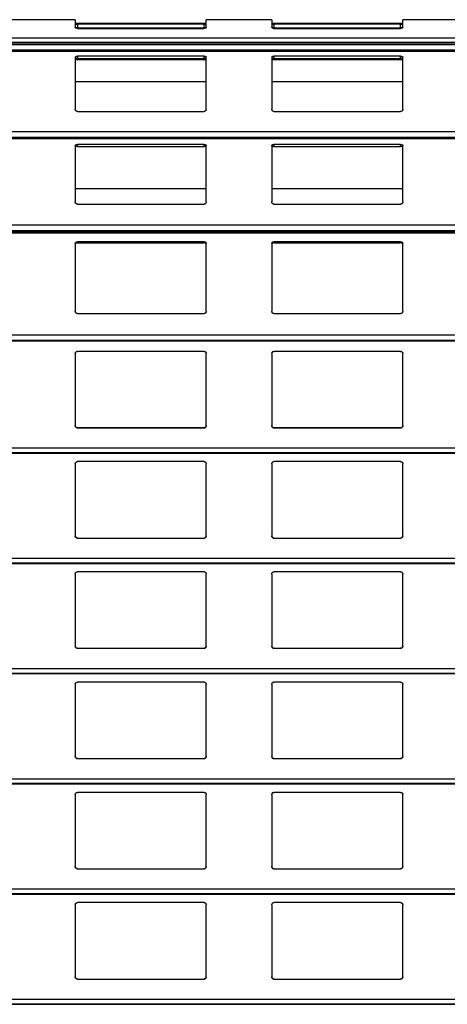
# Model space of a CAD drawing. Header units: millimetres. Extents: x 26 to 422, y 4 to 419.
# Tile 72 of 83: x 239.35 to 243.26, y 394.57 to 403.59. Entities that reach past the tile are written whole.
import ezdxf

# ---------------------------------------------------------------- set-up
doc = ezdxf.new("R2010")
doc.units = ezdxf.units.MM

msp = doc.modelspace()

# ---------------------------------------------------------------- linework, layer by layer
at = {"color": 7, "linetype": 'Continuous', "lineweight": 25}
for p, q in [((239.8545, 403.5949), (239.2545, 403.5949)), ((239.8545, 403.5949), (239.8545, 403.5231)), ((241.6545, 403.5949), (241.0545, 403.5949)), ((241.0545, 403.5231), (241.0545, 403.5949)), ((241.6545, 403.5949), (241.6545, 403.5231)), ((243.4545, 403.5949), (242.8545, 403.5949)), ((242.8545, 403.5231), (242.8545, 403.5949)), ((241.0545, 403.5602), (239.8545, 403.5602)), ((241.0345, 403.5531), (239.8745, 403.5531)), ((239.8745, 403.5531), (239.8745, 403.521)), ((239.8745, 403.521), (241.0345, 403.521)), ((239.8745, 403.5156), (241.0345, 403.5156)), ((241.0345, 403.521), (241.0345, 403.5531)), ((242.8545, 403.5602), (241.6545, 403.5602)), ((242.8345, 403.5531), (241.6745, 403.5531)), ((241.6745, 403.5531), (241.6745, 403.521)), ((241.6745, 403.521), (242.8345, 403.521)), ((241.6745, 403.5156), (242.8345, 403.5156)), ((242.8345, 403.521), (242.8345, 403.5531)), ((210.8795, 403.3669), (251.961, 403.3669)), ((239.8545, 403.2505), (239.8545, 402.773)), ((239.8545, 403.2292), (241.0545, 403.2292)), ((241.0345, 403.2607), (239.8745, 403.2607)), ((239.8745, 403.2607), (239.8745, 403.2406)), ((239.8745, 403.2406), (241.0345, 403.2406)), ((241.0345, 403.2406), (241.0345, 403.2607)), ((241.0545, 402.773), (241.0545, 403.2505)), ((241.6545, 403.2505), (241.6545, 402.773)), ((241.6545, 403.2292), (242.8545, 403.2292)), ((242.8345, 403.2607), (241.6745, 403.2607)), ((241.6745, 403.2607), (241.6745, 403.2406)), ((241.6745, 403.2406), (242.8345, 403.2406)), ((242.8345, 403.2406), (242.8345, 403.2607)), ((242.8545, 402.773), (242.8545, 403.2505)), ((241.0545, 403.0245), (239.8545, 403.0245)), ((242.8545, 403.0245), (241.6545, 403.0245)), ((239.8745, 402.7545), (241.0345, 402.7545)), ((241.6745, 402.7545), (242.8345, 402.7545)), ((210.8795, 402.5067), (251.961, 402.5067)), ((239.8545, 402.4406), (239.8545, 401.9247)), ((241.0345, 402.4524), (239.8745, 402.4524)), ((239.8745, 402.4524), (239.8745, 402.4346)), ((239.8745, 402.4346), (241.0345, 402.4346)), ((241.0345, 402.4346), (241.0345, 402.4524)), ((241.0545, 401.9247), (241.0545, 402.4406)), ((241.6545, 402.4406), (241.6545, 401.9247)), ((242.8345, 402.4524), (241.6745, 402.4524)), ((241.6745, 402.4524), (241.6745, 402.4346)), ((241.6745, 402.4346), (242.8345, 402.4346)), ((242.8345, 402.4346), (242.8345, 402.4524)), ((242.8545, 401.9247), (242.8545, 402.4406)), ((241.0545, 402.0455), (239.8545, 402.0455)), ((242.8545, 402.0455), (241.6545, 402.0455)), ((239.8745, 401.9055), (241.0345, 401.9055)), ((241.6745, 401.9055), (242.8345, 401.9055)), ((210.8795, 401.6537), (251.961, 401.6537)), ((239.8545, 401.5433), (239.8545, 400.923)), ((241.0345, 401.5603), (239.8745, 401.5603)), ((239.8745, 401.5603), (239.8745, 401.5518)), ((239.8745, 401.5518), (241.0345, 401.5518)), ((241.0345, 401.5518), (241.0345, 401.5603)), ((241.0545, 400.923), (241.0545, 401.5433)), ((241.6545, 401.5433), (241.6545, 400.923)), ((242.8345, 401.5603), (241.6745, 401.5603)), ((241.6745, 401.5603), (241.6745, 401.5518)), ((241.6745, 401.5518), (242.8345, 401.5518)), ((242.8345, 401.5518), (242.8345, 401.5603)), ((242.8545, 400.923), (242.8545, 401.5433)), ((239.8745, 400.9025), (241.0345, 400.9025)), ((241.6745, 400.9025), (242.8345, 400.9025)), ((210.8795, 400.6516), (251.961, 400.6516)), ((239.8545, 400.5359), (239.8545, 399.8759)), ((241.0345, 400.5559), (239.8745, 400.5559)), ((241.0545, 399.8759), (241.0545, 400.5359)), ((241.6545, 400.5359), (241.6545, 399.8759)), ((242.8345, 400.5559), (241.6745, 400.5559)), ((242.8545, 399.8759), (242.8545, 400.5359)), ((239.8745, 399.8559), (241.0345, 399.8559)), ((239.8745, 399.8559), (239.8745, 399.8559)), ((241.0345, 399.8559), (239.8745, 399.8559)), ((241.0345, 399.8559), (241.0345, 399.8559)), ((241.6745, 399.8559), (242.8345, 399.8559)), ((241.6745, 399.8559), (241.6745, 399.8559)), ((242.8345, 399.8559), (241.6745, 399.8559)), ((242.8345, 399.8559), (242.8345, 399.8559)), ((210.8795, 399.6242), (251.961, 399.6242)), ((241.0345, 399.5459), (239.8745, 399.5459)), ((242.8345, 399.5459), (241.6745, 399.5459)), ((239.8545, 399.5259), (239.8545, 398.8659)), ((241.0545, 398.8659), (241.0545, 399.5259)), ((241.6545, 399.5259), (241.6545, 398.8659)), ((242.8545, 398.8659), (242.8545, 399.5259)), ((239.8745, 398.8459), (241.0345, 398.8459)), ((241.6745, 398.8459), (242.8345, 398.8459)), ((210.8795, 398.6142), (251.961, 398.6142)), ((239.8545, 398.5159), (239.8545, 397.8559)), ((241.0345, 398.5359), (239.8745, 398.5359)), ((241.0545, 397.8559), (241.0545, 398.5159)), ((241.6545, 398.5159), (241.6545, 397.8559)), ((242.8345, 398.5359), (241.6745, 398.5359)), ((242.8545, 397.8559), (242.8545, 398.5159)), ((239.8745, 397.8359), (241.0345, 397.8359)), ((241.6745, 397.8359), (242.8345, 397.8359)), ((210.8795, 397.6042), (251.961, 397.6042)), ((239.8545, 397.5059), (239.8545, 396.8459)), ((241.0345, 397.5259), (239.8745, 397.5259)), ((241.0545, 396.8459), (241.0545, 397.5059)), ((241.6545, 397.5059), (241.6545, 396.8459)), ((242.8345, 397.5259), (241.6745, 397.5259)), ((242.8545, 396.8459), (242.8545, 397.5059)), ((239.8745, 396.8259), (241.0345, 396.8259)), ((241.6745, 396.8259), (242.8345, 396.8259)), ((210.8795, 396.5942), (251.961, 396.5942)), ((239.8545, 396.4959), (239.8545, 395.8359)), ((241.0345, 396.5159), (239.8745, 396.5159)), ((241.0545, 395.8359), (241.0545, 396.4959)), ((241.6545, 396.4959), (241.6545, 395.8359)), ((242.8345, 396.5159), (241.6745, 396.5159)), ((242.8545, 395.8359), (242.8545, 396.4959)), ((239.8745, 395.8159), (241.0345, 395.8159)), ((241.6745, 395.8159), (242.8345, 395.8159)), ((210.8795, 395.5842), (251.961, 395.5842)), ((239.8545, 395.4859), (239.8545, 394.8259)), ((241.0345, 395.5059), (239.8745, 395.5059)), ((241.0545, 394.8259), (241.0545, 395.4859)), ((241.6545, 395.4859), (241.6545, 394.8259)), ((242.8345, 395.5059), (241.6745, 395.5059)), ((242.8545, 394.8259), (242.8545, 395.4859)), ((239.8745, 394.8059), (241.0345, 394.8059)), ((241.6745, 394.8059), (242.8345, 394.8059)), ((210.8795, 394.5742), (251.961, 394.5742))]:
    msp.add_line(p, q, dxfattribs=at)
at = {"color": 8, "linetype": 'Continuous', "lineweight": 25}
for p, q in [((251.961, 403.4244), (210.8795, 403.4244)), ((251.961, 403.3847), (210.8795, 403.3847)), ((251.961, 403.3703), (210.8795, 403.3703)), ((251.961, 403.367), (210.8795, 403.367)), ((251.961, 403.3168), (210.8795, 403.3168)), ((251.961, 403.3048), (210.8795, 403.3048)), ((241.0545, 403.2302), (239.8545, 403.2302)), ((242.8545, 403.2302), (241.6545, 403.2302)), ((251.961, 402.568), (210.8795, 402.568)), ((251.961, 402.5141), (210.8795, 402.5141)), ((251.961, 402.505), (210.8795, 402.505)), ((251.961, 401.7139), (210.8795, 401.7139)), ((251.961, 401.6602), (210.8795, 401.6602)), ((251.961, 401.6531), (210.8795, 401.6531)), ((251.961, 401.6398), (210.8795, 401.6398)), ((251.961, 400.7049), (210.8795, 400.7049)), ((251.961, 400.6555), (210.8795, 400.6555)), ((251.961, 399.6683), (210.8795, 399.6683)), ((251.961, 399.6261), (210.8795, 399.6261)), ((251.961, 398.6583), (210.8795, 398.6583)), ((251.961, 398.6162), (210.8795, 398.6162)), ((251.961, 397.6483), (210.8795, 397.6483)), ((251.961, 397.6061), (210.8795, 397.6061)), ((251.961, 396.6383), (210.8795, 396.6383)), ((251.961, 396.5961), (210.8795, 396.5961)), ((251.961, 395.6283), (210.8795, 395.6283)), ((251.961, 395.5862), (210.8795, 395.5862)), ((251.961, 394.6183), (210.8795, 394.6183)), ((251.961, 394.5761), (210.8795, 394.5761))]:
    msp.add_line(p, q, dxfattribs=at)
at = {"color": 7, "linetype": 'Continuous', "lineweight": 25}
for points, knots in [([(239.8545, 403.559), (239.8547, 403.5583), (239.8552, 403.5569), (239.8592, 403.5551), (239.865, 403.5537), (239.8705, 403.5532), (239.8736, 403.5532), (239.8745, 403.5531)], [0, 0, 0, 0, 0.241318, 0.48293, 0.713608, 0.923001, 1, 1, 1, 1]), ([(239.8745, 403.521), (239.8724, 403.5211), (239.8682, 403.5212), (239.8625, 403.5221), (239.858, 403.5234), (239.855, 403.5251), (239.8547, 403.5262), (239.8545, 403.5268)], [0, 0, 0, 0, 0.19118, 0.382194, 0.580626, 0.796251, 1, 1, 1, 1]), ([(239.8745, 403.5156), (239.8723, 403.5156), (239.8679, 403.5158), (239.862, 403.5171), (239.8574, 403.5189), (239.8549, 403.5211), (239.8546, 403.5225), (239.8545, 403.5231)], [0, 0, 0, 0, 0.207882, 0.415639, 0.626072, 0.841688, 1, 1, 1, 1]), ([(241.0345, 403.5531), (241.0366, 403.5532), (241.0408, 403.5533), (241.0464, 403.5542), (241.0509, 403.5555), (241.0539, 403.5572), (241.0543, 403.5584), (241.0545, 403.559)], [0, 0, 0, 0, 0.190896, 0.381598, 0.579843, 0.795389, 1, 1, 1, 1]), ([(241.0545, 403.5268), (241.0542, 403.5261), (241.0537, 403.5248), (241.0497, 403.5229), (241.044, 403.5216), (241.0385, 403.5211), (241.0353, 403.521), (241.0345, 403.521)], [0, 0, 0, 0, 0.240911, 0.482116, 0.712593, 0.922077, 1, 1, 1, 1]), ([(241.0545, 403.5231), (241.0542, 403.5223), (241.0538, 403.5206), (241.0502, 403.5183), (241.0449, 403.5165), (241.0393, 403.5157), (241.0358, 403.5156), (241.0345, 403.5156)], [0, 0, 0, 0, 0.221382, 0.442715, 0.662088, 0.876196, 1, 1, 1, 1]), ([(241.6545, 403.559), (241.6547, 403.5583), (241.6552, 403.5569), (241.6592, 403.5551), (241.665, 403.5537), (241.6705, 403.5532), (241.6736, 403.5532), (241.6745, 403.5531)], [0, 0, 0, 0, 0.241285, 0.482863, 0.713509, 0.923011, 1, 1, 1, 1]), ([(241.6745, 403.521), (241.6724, 403.5211), (241.6682, 403.5212), (241.6625, 403.5221), (241.658, 403.5234), (241.655, 403.5251), (241.6546, 403.5262), (241.6545, 403.5268)], [0, 0, 0, 0, 0.191303, 0.3822964, 0.580609, 0.796273, 1, 1, 1, 1]), ([(241.6745, 403.5156), (241.6723, 403.5156), (241.6679, 403.5158), (241.662, 403.5171), (241.6574, 403.5189), (241.6549, 403.5211), (241.6546, 403.5225), (241.6545, 403.5231)], [0, 0, 0, 0, 0.207855, 0.415716, 0.626121, 0.841709, 1, 1, 1, 1]), ([(242.8345, 403.5531), (242.8366, 403.5532), (242.8408, 403.5533), (242.8464, 403.5542), (242.8509, 403.5555), (242.8539, 403.5572), (242.8543, 403.5584), (242.8545, 403.559)], [0, 0, 0, 0, 0.191026, 0.381716, 0.57985, 0.795381, 1, 1, 1, 1]), ([(242.8545, 403.5268), (242.8542, 403.5261), (242.8537, 403.5248), (242.8497, 403.5229), (242.844, 403.5216), (242.8385, 403.5211), (242.8353, 403.521), (242.8345, 403.521)], [0, 0, 0, 0, 0.240877, 0.48205, 0.712495, 0.922088, 1, 1, 1, 1]), ([(242.8545, 403.5231), (242.8542, 403.5223), (242.8538, 403.5206), (242.8502, 403.5183), (242.8449, 403.5165), (242.8393, 403.5157), (242.8358, 403.5156), (242.8345, 403.5156)], [0, 0, 0, 0, 0.221358, 0.44274, 0.661975, 0.87606, 1, 1, 1, 1]), ([(239.8545, 403.2505), (239.8547, 403.2518), (239.8552, 403.2543), (239.8592, 403.2575), (239.865, 403.2597), (239.8705, 403.2606), (239.8736, 403.2607), (239.8745, 403.2607)], [0, 0, 0, 0, 0.241338, 0.482975, 0.713595, 0.923006, 1, 1, 1, 1]), ([(239.8745, 403.2406), (239.8724, 403.2405), (239.8682, 403.2403), (239.8625, 403.2388), (239.858, 403.2365), (239.855, 403.2336), (239.8547, 403.2314), (239.8545, 403.2304)], [0, 0, 0, 0, 0.191166, 0.382155, 0.580566, 0.796152, 1, 1, 1, 1]), ([(241.0345, 403.2607), (241.0366, 403.2606), (241.0408, 403.2604), (241.0464, 403.2589), (241.0509, 403.2566), (241.0539, 403.2538), (241.0543, 403.2516), (241.0545, 403.2505)], [0, 0, 0, 0, 0.190911, 0.381587, 0.579818, 0.795377, 1, 1, 1, 1]), ([(241.0545, 403.2304), (241.0542, 403.2316), (241.0537, 403.2341), (241.0497, 403.2374), (241.044, 403.2396), (241.0385, 403.2405), (241.0353, 403.2406), (241.0345, 403.2406)], [0, 0, 0, 0, 0.240903, 0.482097, 0.712598, 0.922083, 1, 1, 1, 1]), ([(241.6545, 403.2505), (241.6547, 403.2518), (241.6552, 403.2543), (241.6592, 403.2575), (241.665, 403.2597), (241.6705, 403.2606), (241.6736, 403.2607), (241.6745, 403.2607)], [0, 0, 0, 0, 0.241305, 0.482908, 0.713496, 0.923017, 1, 1, 1, 1]), ([(241.6745, 403.2406), (241.6724, 403.2405), (241.6682, 403.2403), (241.6625, 403.2388), (241.658, 403.2365), (241.655, 403.2336), (241.6546, 403.2314), (241.6545, 403.2304)], [0, 0, 0, 0, 0.1912886, 0.382258, 0.5805487, 0.7961734, 1, 1, 1, 1]), ([(242.8345, 403.2607), (242.8366, 403.2606), (242.8408, 403.2604), (242.8464, 403.2589), (242.8509, 403.2566), (242.8539, 403.2538), (242.8543, 403.2516), (242.8545, 403.2505)], [0, 0, 0, 0, 0.191042, 0.381705, 0.579825, 0.79537, 1, 1, 1, 1]), ([(242.8545, 403.2304), (242.8542, 403.2316), (242.8537, 403.2341), (242.8497, 403.2374), (242.844, 403.2396), (242.8385, 403.2405), (242.8353, 403.2406), (242.8345, 403.2406)], [0, 0, 0, 0, 0.24087, 0.482031, 0.7125, 0.922094, 1, 1, 1, 1]), ([(239.8745, 402.7545), (239.8723, 402.7547), (239.8679, 402.7551), (239.862, 402.7582), (239.8574, 402.7627), (239.8549, 402.768), (239.8546, 402.7715), (239.8545, 402.773)], [0, 0, 0, 0, 0.207886, 0.415643, 0.626027, 0.84173, 1, 1, 1, 1]), ([(241.0545, 402.773), (241.0542, 402.7709), (241.0538, 402.7667), (241.0502, 402.761), (241.0449, 402.7568), (241.0393, 402.7548), (241.0358, 402.7546), (241.0345, 402.7545)], [0, 0, 0, 0, 0.221309, 0.442739, 0.662077, 0.876187, 1, 1, 1, 1]), ([(241.6745, 402.7545), (241.6723, 402.7547), (241.6679, 402.7551), (241.662, 402.7582), (241.6574, 402.7627), (241.6549, 402.768), (241.6546, 402.7715), (241.6545, 402.773)], [0, 0, 0, 0, 0.2078587, 0.4157198, 0.6260758, 0.841751, 1, 1, 1, 1]), ([(242.8545, 402.773), (242.8542, 402.7709), (242.8538, 402.7667), (242.8502, 402.761), (242.8449, 402.7568), (242.8393, 402.7548), (242.8358, 402.7546), (242.8345, 402.7545)], [0, 0, 0, 0, 0.221285, 0.442764, 0.661964, 0.876051, 1, 1, 1, 1]), ([(239.8545, 402.4406), (239.8547, 402.4421), (239.8552, 402.445), (239.8592, 402.4487), (239.865, 402.4513), (239.8705, 402.4523), (239.8736, 402.4524), (239.8745, 402.4524)], [0, 0, 0, 0, 0.241249, 0.48297, 0.713558, 0.922998, 1, 1, 1, 1]), ([(239.8745, 402.4346), (239.8724, 402.4345), (239.8682, 402.4343), (239.8625, 402.4325), (239.858, 402.4299), (239.855, 402.4265), (239.8547, 402.424), (239.8545, 402.4228)], [0, 0, 0, 0, 0.1911745, 0.382164, 0.5805581, 0.7962028, 1, 1, 1, 1]), ([(241.0345, 402.4524), (241.0366, 402.4523), (241.0408, 402.4521), (241.0464, 402.4504), (241.0509, 402.4477), (241.0539, 402.4444), (241.0543, 402.4419), (241.0545, 402.4406)], [0, 0, 0, 0, 0.1909252, 0.381596, 0.5798899, 0.7954019, 1, 1, 1, 1]), ([(241.0545, 402.4228), (241.0542, 402.4242), (241.0537, 402.4271), (241.0497, 402.4309), (241.044, 402.4335), (241.0385, 402.4345), (241.0353, 402.4346), (241.0345, 402.4346)], [0, 0, 0, 0, 0.240931, 0.482108, 0.712592, 0.92208, 1, 1, 1, 1]), ([(241.6545, 402.4406), (241.6547, 402.4421), (241.6552, 402.445), (241.6592, 402.4487), (241.665, 402.4513), (241.6705, 402.4523), (241.6736, 402.4524), (241.6745, 402.4524)], [0, 0, 0, 0, 0.241216, 0.482904, 0.713459, 0.923009, 1, 1, 1, 1]), ([(241.6745, 402.4346), (241.6724, 402.4345), (241.6682, 402.4343), (241.6625, 402.4325), (241.658, 402.4299), (241.655, 402.4265), (241.6546, 402.424), (241.6545, 402.4228)], [0, 0, 0, 0, 0.191297, 0.382267, 0.580541, 0.796224, 1, 1, 1, 1]), ([(242.8345, 402.4524), (242.8366, 402.4523), (242.8408, 402.4521), (242.8464, 402.4504), (242.8509, 402.4477), (242.8539, 402.4444), (242.8543, 402.4419), (242.8545, 402.4406)], [0, 0, 0, 0, 0.191056, 0.381714, 0.579897, 0.795395, 1, 1, 1, 1]), ([(242.8545, 402.4228), (242.8542, 402.4242), (242.8537, 402.4271), (242.8497, 402.4309), (242.844, 402.4335), (242.8385, 402.4345), (242.8353, 402.4346), (242.8345, 402.4346)], [0, 0, 0, 0, 0.240897, 0.482042, 0.712494, 0.922091, 1, 1, 1, 1]), ([(239.8745, 401.9055), (239.8723, 401.9057), (239.8679, 401.9061), (239.862, 401.9093), (239.8574, 401.914), (239.8549, 401.9194), (239.8546, 401.9231), (239.8545, 401.9247)], [0, 0, 0, 0, 0.2078668, 0.415655, 0.6259855, 0.8416479, 1, 1, 1, 1]), ([(241.0545, 401.9247), (241.0542, 401.9225), (241.0538, 401.9181), (241.0502, 401.9123), (241.0449, 401.9079), (241.0393, 401.9058), (241.0358, 401.9056), (241.0345, 401.9055)], [0, 0, 0, 0, 0.2213909, 0.4428165, 0.6620754, 0.8761958, 1, 1, 1, 1]), ([(241.6745, 401.9055), (241.6723, 401.9057), (241.6679, 401.9061), (241.662, 401.9093), (241.6574, 401.914), (241.6549, 401.9194), (241.6546, 401.9231), (241.6545, 401.9247)], [0, 0, 0, 0, 0.2078394, 0.4157319, 0.6260347, 0.8416688, 1, 1, 1, 1]), ([(242.8545, 401.9247), (242.8542, 401.9225), (242.8538, 401.9181), (242.8502, 401.9123), (242.8449, 401.9079), (242.8393, 401.9058), (242.8358, 401.9056), (242.8345, 401.9055)], [0, 0, 0, 0, 0.221367, 0.442841, 0.661963, 0.87606, 1, 1, 1, 1]), ([(239.8545, 401.5433), (239.8547, 401.5453), (239.8552, 401.5495), (239.8592, 401.5549), (239.865, 401.5586), (239.8705, 401.5601), (239.8736, 401.5602), (239.8745, 401.5603)], [0, 0, 0, 0, 0.241306, 0.482959, 0.713602, 0.922997, 1, 1, 1, 1]), ([(239.8745, 401.5518), (239.8724, 401.5517), (239.8682, 401.5513), (239.8625, 401.5488), (239.858, 401.545), (239.855, 401.5402), (239.8547, 401.5366), (239.8545, 401.5348)], [0, 0, 0, 0, 0.1911841, 0.3822118, 0.5806147, 0.7962122, 1, 1, 1, 1]), ([(241.0345, 401.5603), (241.0366, 401.5601), (241.0408, 401.5598), (241.0464, 401.5572), (241.0509, 401.5534), (241.0539, 401.5486), (241.0543, 401.545), (241.0545, 401.5433)], [0, 0, 0, 0, 0.1909247, 0.3816151, 0.5798598, 0.7954238, 1, 1, 1, 1]), ([(241.0545, 401.5348), (241.0542, 401.5369), (241.0537, 401.541), (241.0497, 401.5464), (241.044, 401.5502), (241.0385, 401.5517), (241.0353, 401.5518), (241.0345, 401.5518)], [0, 0, 0, 0, 0.2408879, 0.4821021, 0.7125853, 0.9220765, 1, 1, 1, 1]), ([(241.6545, 401.5433), (241.6547, 401.5453), (241.6552, 401.5495), (241.6592, 401.5549), (241.665, 401.5586), (241.6705, 401.5601), (241.6736, 401.5602), (241.6745, 401.5603)], [0, 0, 0, 0, 0.241273, 0.482892, 0.713504, 0.923008, 1, 1, 1, 1]), ([(241.6745, 401.5518), (241.6724, 401.5517), (241.6682, 401.5513), (241.6625, 401.5488), (241.658, 401.545), (241.655, 401.5402), (241.6546, 401.5366), (241.6545, 401.5348)], [0, 0, 0, 0, 0.191307, 0.382315, 0.580598, 0.796234, 1, 1, 1, 1]), ([(242.8345, 401.5603), (242.8366, 401.5601), (242.8408, 401.5598), (242.8464, 401.5572), (242.8509, 401.5534), (242.8539, 401.5486), (242.8543, 401.545), (242.8545, 401.5433)], [0, 0, 0, 0, 0.191056, 0.381733, 0.579867, 0.795417, 1, 1, 1, 1]), ([(242.8545, 401.5348), (242.8542, 401.5369), (242.8537, 401.541), (242.8497, 401.5464), (242.844, 401.5502), (242.8385, 401.5517), (242.8353, 401.5518), (242.8345, 401.5518)], [0, 0, 0, 0, 0.240855, 0.482036, 0.712487, 0.922087, 1, 1, 1, 1]), ([(239.8745, 400.9025), (239.8723, 400.9027), (239.8679, 400.9031), (239.862, 400.9065), (239.8574, 400.9115), (239.8549, 400.9173), (239.8546, 400.9213), (239.8545, 400.923)], [0, 0, 0, 0, 0.207893, 0.415689, 0.626087, 0.841807, 1, 1, 1, 1]), ([(241.0545, 400.923), (241.0542, 400.9206), (241.0538, 400.9159), (241.0502, 400.9097), (241.0449, 400.905), (241.0393, 400.9028), (241.0358, 400.9025), (241.0345, 400.9025)], [0, 0, 0, 0, 0.221259, 0.442697, 0.662041, 0.876182, 1, 1, 1, 1]), ([(241.6745, 400.9025), (241.6723, 400.9027), (241.6679, 400.9031), (241.662, 400.9065), (241.6574, 400.9115), (241.6549, 400.9173), (241.6546, 400.9213), (241.6545, 400.923)], [0, 0, 0, 0, 0.207866, 0.415766, 0.626136, 0.841828, 1, 1, 1, 1]), ([(242.8545, 400.923), (242.8542, 400.9206), (242.8538, 400.9159), (242.8502, 400.9097), (242.8449, 400.905), (242.8393, 400.9028), (242.8358, 400.9025), (242.8345, 400.9025)], [0, 0, 0, 0, 0.221234, 0.442722, 0.661928, 0.876045, 1, 1, 1, 1]), ([(239.8545, 400.5359), (239.8547, 400.5383), (239.8552, 400.5432), (239.8592, 400.5496), (239.865, 400.554), (239.8705, 400.5558), (239.8736, 400.5559), (239.8745, 400.5559)], [0, 0, 0, 0, 0.241336, 0.483004, 0.713606, 0.923011, 1, 1, 1, 1]), ([(241.0345, 400.5559), (241.0366, 400.5557), (241.0408, 400.5553), (241.0464, 400.5524), (241.0509, 400.5479), (241.0539, 400.5422), (241.0543, 400.538), (241.0545, 400.5359)], [0, 0, 0, 0, 0.190869, 0.381552, 0.579807, 0.795386, 1, 1, 1, 1]), ([(241.6545, 400.5359), (241.6547, 400.5383), (241.6552, 400.5432), (241.6592, 400.5496), (241.665, 400.554), (241.6705, 400.5558), (241.6736, 400.5559), (241.6745, 400.5559)], [0, 0, 0, 0, 0.241302, 0.482937, 0.713508, 0.923021, 1, 1, 1, 1]), ([(242.8345, 400.5559), (242.8366, 400.5557), (242.8408, 400.5553), (242.8464, 400.5524), (242.8509, 400.5479), (242.8539, 400.5422), (242.8543, 400.538), (242.8545, 400.5359)], [0, 0, 0, 0, 0.191, 0.38167, 0.579814, 0.795379, 1, 1, 1, 1]), ([(239.8745, 399.8559), (239.8723, 399.8561), (239.8679, 399.8565), (239.862, 399.8599), (239.8574, 399.8648), (239.8549, 399.8704), (239.8546, 399.8743), (239.8545, 399.8759)], [0, 0, 0, 0, 0.207886, 0.415617, 0.625969, 0.841657, 1, 1, 1, 1]), ([(239.8545, 399.8759), (239.8547, 399.8736), (239.8551, 399.8688), (239.8579, 399.8649), (239.8594, 399.8628)], [0, 0, 0, 0, 0.48459, 1, 1, 1, 1]), ([(239.8594, 399.8628), (239.861, 399.8613), (239.8643, 399.8582), (239.8698, 399.8562), (239.8733, 399.856), (239.8745, 399.8559)], [0, 0, 0, 0, 0.396791, 0.794111, 1, 1, 1, 1]), ([(241.0545, 399.8759), (241.0542, 399.8736), (241.0538, 399.869), (241.0502, 399.8629), (241.0449, 399.8584), (241.0393, 399.8562), (241.0358, 399.856), (241.0345, 399.8559)], [0, 0, 0, 0, 0.2213, 0.44269, 0.662041, 0.876202, 1, 1, 1, 1]), ([(241.0345, 399.8559), (241.0366, 399.8561), (241.041, 399.8565), (241.0461, 399.8593), (241.0486, 399.8618), (241.0496, 399.8628)], [0, 0, 0, 0, 0.375778, 0.751147, 1, 1, 1, 1]), ([(241.0496, 399.8628), (241.0509, 399.8647), (241.0538, 399.8686), (241.0542, 399.8734), (241.0545, 399.8759)], [0, 0, 0, 0, 0.480582, 1, 1, 1, 1]), ([(241.6745, 399.8559), (241.6723, 399.8561), (241.6679, 399.8565), (241.662, 399.8599), (241.6574, 399.8648), (241.6549, 399.8704), (241.6546, 399.8743), (241.6545, 399.8759)], [0, 0, 0, 0, 0.207859, 0.415694, 0.626019, 0.841678, 1, 1, 1, 1]), ([(241.6545, 399.8759), (241.6547, 399.8736), (241.6551, 399.8688), (241.6579, 399.8649), (241.6594, 399.8628)], [0, 0, 0, 0, 0.484512, 1, 1, 1, 1]), ([(241.6594, 399.8628), (241.661, 399.8613), (241.6643, 399.8582), (241.6698, 399.8562), (241.6733, 399.856), (241.6745, 399.8559)], [0, 0, 0, 0, 0.3965542, 0.793849, 1, 1, 1, 1]), ([(242.8545, 399.8759), (242.8542, 399.8736), (242.8538, 399.869), (242.8502, 399.8629), (242.8449, 399.8584), (242.8393, 399.8562), (242.8358, 399.856), (242.8345, 399.8559)], [0, 0, 0, 0, 0.221276, 0.442715, 0.661928, 0.876066, 1, 1, 1, 1]), ([(242.8345, 399.8559), (242.8366, 399.8561), (242.841, 399.8565), (242.8461, 399.8593), (242.8486, 399.8618), (242.8496, 399.8628)], [0, 0, 0, 0, 0.376039, 0.751154, 1, 1, 1, 1]), ([(242.8496, 399.8628), (242.8509, 399.8647), (242.8538, 399.8686), (242.8542, 399.8734), (242.8545, 399.8759)], [0, 0, 0, 0, 0.480553, 1, 1, 1, 1]), ([(239.8545, 399.5259), (239.8547, 399.5284), (239.8552, 399.5332), (239.8592, 399.5396), (239.865, 399.544), (239.8705, 399.5458), (239.8736, 399.5459), (239.8745, 399.5459)], [0, 0, 0, 0, 0.24134, 0.482923, 0.713634, 0.923, 1, 1, 1, 1]), ([(241.0345, 399.5459), (241.0366, 399.5458), (241.0408, 399.5454), (241.0464, 399.5424), (241.0509, 399.5379), (241.0539, 399.5322), (241.0543, 399.528), (241.0545, 399.5259)], [0, 0, 0, 0, 0.1908983, 0.3816019, 0.5797665, 0.7953792, 1, 1, 1, 1]), ([(241.6545, 399.5259), (241.6547, 399.5284), (241.6552, 399.5332), (241.6592, 399.5396), (241.665, 399.544), (241.6705, 399.5458), (241.6736, 399.5459), (241.6745, 399.5459)], [0, 0, 0, 0, 0.2413067, 0.4828563, 0.7135354, 0.9230108, 1, 1, 1, 1]), ([(242.8345, 399.5459), (242.8366, 399.5458), (242.8408, 399.5454), (242.8464, 399.5424), (242.8509, 399.5379), (242.8539, 399.5322), (242.8543, 399.528), (242.8545, 399.5259)], [0, 0, 0, 0, 0.191029, 0.38172, 0.579773, 0.795372, 1, 1, 1, 1]), ([(239.8745, 398.8459), (239.8723, 398.8462), (239.8679, 398.8466), (239.862, 398.8499), (239.8574, 398.8548), (239.8549, 398.8604), (239.8546, 398.8643), (239.8545, 398.8659)], [0, 0, 0, 0, 0.207905, 0.415719, 0.626093, 0.841803, 1, 1, 1, 1]), ([(239.8545, 398.8659), (239.8547, 398.8636), (239.8551, 398.8588), (239.8579, 398.8549), (239.8594, 398.8528)], [0, 0, 0, 0, 0.484741, 1, 1, 1, 1]), ([(239.8594, 398.8528), (239.861, 398.8513), (239.8643, 398.8482), (239.8698, 398.8462), (239.8733, 398.846), (239.8745, 398.8459)], [0, 0, 0, 0, 0.396897, 0.794151, 1, 1, 1, 1]), ([(241.0545, 398.8659), (241.0542, 398.8637), (241.0538, 398.8591), (241.0502, 398.853), (241.0449, 398.8485), (241.0393, 398.8462), (241.0358, 398.846), (241.0345, 398.8459)], [0, 0, 0, 0, 0.221301, 0.442694, 0.662061, 0.876178, 1, 1, 1, 1]), ([(241.0345, 398.8459), (241.0366, 398.8462), (241.041, 398.8466), (241.0461, 398.8493), (241.0486, 398.8518), (241.0496, 398.8528)], [0, 0, 0, 0, 0.375725, 0.751177, 1, 1, 1, 1]), ([(241.0496, 398.8528), (241.0509, 398.8547), (241.0538, 398.8587), (241.0542, 398.8635), (241.0545, 398.8659)], [0, 0, 0, 0, 0.480422, 1, 1, 1, 1]), ([(241.6745, 398.8459), (241.6723, 398.8462), (241.6679, 398.8466), (241.662, 398.8499), (241.6574, 398.8548), (241.6549, 398.8604), (241.6546, 398.8643), (241.6545, 398.8659)], [0, 0, 0, 0, 0.207877, 0.415796, 0.626142, 0.841823, 1, 1, 1, 1]), ([(241.6545, 398.8659), (241.6547, 398.8636), (241.6551, 398.8588), (241.6579, 398.8549), (241.6594, 398.8528)], [0, 0, 0, 0, 0.484662, 1, 1, 1, 1]), ([(241.6594, 398.8528), (241.661, 398.8513), (241.6643, 398.8482), (241.6698, 398.8462), (241.6733, 398.846), (241.6745, 398.8459)], [0, 0, 0, 0, 0.39666, 0.793888, 1, 1, 1, 1]), ([(242.8545, 398.8659), (242.8542, 398.8637), (242.8538, 398.8591), (242.8502, 398.853), (242.8449, 398.8485), (242.8393, 398.8462), (242.8358, 398.846), (242.8345, 398.8459)], [0, 0, 0, 0, 0.221276, 0.442718, 0.661948, 0.876042, 1, 1, 1, 1]), ([(242.8345, 398.8459), (242.8366, 398.8462), (242.841, 398.8466), (242.8461, 398.8493), (242.8486, 398.8518), (242.8496, 398.8528)], [0, 0, 0, 0, 0.375986, 0.751184, 1, 1, 1, 1]), ([(242.8496, 398.8528), (242.8509, 398.8547), (242.8538, 398.8587), (242.8542, 398.8635), (242.8545, 398.8659)], [0, 0, 0, 0, 0.480393, 1, 1, 1, 1]), ([(239.8545, 398.5159), (239.8547, 398.5184), (239.8552, 398.5232), (239.8592, 398.5296), (239.865, 398.534), (239.8705, 398.5358), (239.8736, 398.5359), (239.8745, 398.5359)], [0, 0, 0, 0, 0.241353, 0.482948, 0.713586, 0.923005, 1, 1, 1, 1]), ([(241.0345, 398.5359), (241.0366, 398.5358), (241.0408, 398.5354), (241.0464, 398.5324), (241.0509, 398.5279), (241.0539, 398.5222), (241.0543, 398.518), (241.0545, 398.5159)], [0, 0, 0, 0, 0.190884, 0.381597, 0.579867, 0.79537, 1, 1, 1, 1]), ([(241.6545, 398.5159), (241.6547, 398.5184), (241.6552, 398.5232), (241.6592, 398.5296), (241.665, 398.534), (241.6705, 398.5358), (241.6736, 398.5359), (241.6745, 398.5359)], [0, 0, 0, 0, 0.241319, 0.482881, 0.713488, 0.923016, 1, 1, 1, 1]), ([(242.8345, 398.5359), (242.8366, 398.5358), (242.8408, 398.5354), (242.8464, 398.5324), (242.8509, 398.5279), (242.8539, 398.5222), (242.8543, 398.518), (242.8545, 398.5159)], [0, 0, 0, 0, 0.191015, 0.381715, 0.579874, 0.795363, 1, 1, 1, 1]), ([(239.8745, 397.8359), (239.8723, 397.8362), (239.8679, 397.8366), (239.862, 397.8399), (239.8574, 397.8448), (239.8549, 397.8504), (239.8546, 397.8543), (239.8545, 397.8559)], [0, 0, 0, 0, 0.207889, 0.415617, 0.625975, 0.841668, 1, 1, 1, 1]), ([(239.8545, 397.8559), (239.8547, 397.8536), (239.8551, 397.8488), (239.8579, 397.8449), (239.8594, 397.8428)], [0, 0, 0, 0, 0.4846066, 1, 1, 1, 1]), ([(239.8594, 397.8428), (239.861, 397.8413), (239.8643, 397.8382), (239.8698, 397.8362), (239.8733, 397.836), (239.8745, 397.8359)], [0, 0, 0, 0, 0.396792, 0.794115, 1, 1, 1, 1]), ([(241.0545, 397.8559), (241.0542, 397.8537), (241.0538, 397.8491), (241.0502, 397.843), (241.0449, 397.8385), (241.0393, 397.8362), (241.0358, 397.836), (241.0345, 397.8359)], [0, 0, 0, 0, 0.221292, 0.442676, 0.662035, 0.876197, 1, 1, 1, 1]), ([(241.0345, 397.8359), (241.0366, 397.8362), (241.041, 397.8366), (241.0461, 397.8393), (241.0486, 397.8418), (241.0496, 397.8428)], [0, 0, 0, 0, 0.375773, 0.751145, 1, 1, 1, 1]), ([(241.0496, 397.8428), (241.0509, 397.8447), (241.0538, 397.8487), (241.0542, 397.8535), (241.0545, 397.8559)], [0, 0, 0, 0, 0.4805644, 1, 1, 1, 1]), ([(241.6745, 397.8359), (241.6723, 397.8362), (241.6679, 397.8366), (241.662, 397.8399), (241.6574, 397.8448), (241.6549, 397.8504), (241.6546, 397.8543), (241.6545, 397.8559)], [0, 0, 0, 0, 0.207862, 0.415694, 0.626024, 0.841689, 1, 1, 1, 1]), ([(241.6545, 397.8559), (241.6547, 397.8536), (241.6551, 397.8488), (241.6579, 397.8449), (241.6594, 397.8428)], [0, 0, 0, 0, 0.484528, 1, 1, 1, 1]), ([(241.6594, 397.8428), (241.661, 397.8413), (241.6643, 397.8382), (241.6698, 397.8362), (241.6733, 397.836), (241.6745, 397.8359)], [0, 0, 0, 0, 0.396556, 0.793853, 1, 1, 1, 1]), ([(242.8545, 397.8559), (242.8542, 397.8537), (242.8538, 397.8491), (242.8502, 397.843), (242.8449, 397.8385), (242.8393, 397.8362), (242.8358, 397.836), (242.8345, 397.8359)], [0, 0, 0, 0, 0.221268, 0.442701, 0.661922, 0.876061, 1, 1, 1, 1]), ([(242.8345, 397.8359), (242.8366, 397.8362), (242.841, 397.8366), (242.8461, 397.8393), (242.8486, 397.8418), (242.8496, 397.8428)], [0, 0, 0, 0, 0.376034, 0.751152, 1, 1, 1, 1]), ([(242.8496, 397.8428), (242.8509, 397.8447), (242.8538, 397.8487), (242.8542, 397.8535), (242.8545, 397.8559)], [0, 0, 0, 0, 0.480536, 1, 1, 1, 1]), ([(239.8545, 397.5059), (239.8547, 397.5084), (239.8552, 397.5132), (239.8592, 397.5196), (239.865, 397.524), (239.8705, 397.5258), (239.8736, 397.5259), (239.8745, 397.5259)], [0, 0, 0, 0, 0.241225, 0.48294, 0.713582, 0.923004, 1, 1, 1, 1]), ([(241.0345, 397.5259), (241.0366, 397.5258), (241.0408, 397.5254), (241.0464, 397.5224), (241.0509, 397.5179), (241.0539, 397.5122), (241.0543, 397.508), (241.0545, 397.5059)], [0, 0, 0, 0, 0.190921, 0.381648, 0.579836, 0.795355, 1, 1, 1, 1]), ([(241.6545, 397.5059), (241.6547, 397.5084), (241.6552, 397.5132), (241.6592, 397.5196), (241.665, 397.524), (241.6705, 397.5258), (241.6736, 397.5259), (241.6745, 397.5259)], [0, 0, 0, 0, 0.241192, 0.482873, 0.713483, 0.923015, 1, 1, 1, 1]), ([(242.8345, 397.5259), (242.8366, 397.5258), (242.8408, 397.5254), (242.8464, 397.5224), (242.8509, 397.5179), (242.8539, 397.5122), (242.8543, 397.508), (242.8545, 397.5059)], [0, 0, 0, 0, 0.191052, 0.381766, 0.579843, 0.795347, 1, 1, 1, 1]), ([(239.8745, 396.8259), (239.8723, 396.8262), (239.8679, 396.8266), (239.862, 396.8299), (239.8574, 396.8348), (239.8549, 396.8404), (239.8546, 396.8443), (239.8545, 396.8459)], [0, 0, 0, 0, 0.207874, 0.415658, 0.626002, 0.84168, 1, 1, 1, 1]), ([(239.8545, 396.8459), (239.8547, 396.8436), (239.8551, 396.8388), (239.8579, 396.8349), (239.8594, 396.8328)], [0, 0, 0, 0, 0.484903, 1, 1, 1, 1]), ([(239.8594, 396.8328), (239.861, 396.8313), (239.8643, 396.8282), (239.8698, 396.8262), (239.8733, 396.826), (239.8745, 396.8259)], [0, 0, 0, 0, 0.396897, 0.794151, 1, 1, 1, 1]), ([(241.0545, 396.8459), (241.0542, 396.8437), (241.0538, 396.8391), (241.0502, 396.833), (241.0449, 396.8285), (241.0393, 396.8262), (241.0358, 396.826), (241.0345, 396.8259)], [0, 0, 0, 0, 0.221414, 0.442774, 0.66211, 0.876196, 1, 1, 1, 1]), ([(241.0345, 396.8259), (241.0366, 396.8262), (241.041, 396.8266), (241.0461, 396.8293), (241.0486, 396.8318), (241.0496, 396.8328)], [0, 0, 0, 0, 0.375725, 0.751177, 1, 1, 1, 1]), ([(241.0496, 396.8328), (241.0509, 396.8347), (241.0538, 396.8387), (241.0542, 396.8435), (241.0545, 396.8459)], [0, 0, 0, 0, 0.4805644, 1, 1, 1, 1]), ([(241.6745, 396.8259), (241.6723, 396.8262), (241.6679, 396.8266), (241.662, 396.8299), (241.6574, 396.8348), (241.6549, 396.8404), (241.6546, 396.8443), (241.6545, 396.8459)], [0, 0, 0, 0, 0.207847, 0.415735, 0.626051, 0.8417, 1, 1, 1, 1]), ([(241.6545, 396.8459), (241.6547, 396.8436), (241.6551, 396.8388), (241.6579, 396.8349), (241.6594, 396.8328)], [0, 0, 0, 0, 0.4848243, 1, 1, 1, 1]), ([(241.6594, 396.8328), (241.661, 396.8313), (241.6643, 396.8282), (241.6698, 396.8262), (241.6733, 396.826), (241.6745, 396.8259)], [0, 0, 0, 0, 0.39666, 0.793888, 1, 1, 1, 1]), ([(242.8545, 396.8459), (242.8542, 396.8437), (242.8538, 396.8391), (242.8502, 396.833), (242.8449, 396.8285), (242.8393, 396.8262), (242.8358, 396.826), (242.8345, 396.8259)], [0, 0, 0, 0, 0.221389, 0.442799, 0.661997, 0.87606, 1, 1, 1, 1]), ([(242.8345, 396.8259), (242.8366, 396.8262), (242.841, 396.8266), (242.8461, 396.8293), (242.8486, 396.8318), (242.8496, 396.8328)], [0, 0, 0, 0, 0.375986, 0.751184, 1, 1, 1, 1]), ([(242.8496, 396.8328), (242.8509, 396.8347), (242.8538, 396.8387), (242.8542, 396.8435), (242.8545, 396.8459)], [0, 0, 0, 0, 0.480536, 1, 1, 1, 1]), ([(239.8545, 396.4959), (239.8547, 396.4984), (239.8552, 396.5032), (239.8592, 396.5096), (239.865, 396.514), (239.8705, 396.5158), (239.8736, 396.5159), (239.8745, 396.5159)], [0, 0, 0, 0, 0.24134, 0.482923, 0.713634, 0.923, 1, 1, 1, 1]), ([(241.0345, 396.5159), (241.0366, 396.5158), (241.0408, 396.5154), (241.0464, 396.5124), (241.0509, 396.5079), (241.0539, 396.5022), (241.0543, 396.498), (241.0545, 396.4959)], [0, 0, 0, 0, 0.1908983, 0.3816019, 0.5797665, 0.7953792, 1, 1, 1, 1]), ([(241.6545, 396.4959), (241.6547, 396.4984), (241.6552, 396.5032), (241.6592, 396.5096), (241.665, 396.514), (241.6705, 396.5158), (241.6736, 396.5159), (241.6745, 396.5159)], [0, 0, 0, 0, 0.2413067, 0.4828563, 0.7135354, 0.9230108, 1, 1, 1, 1]), ([(242.8345, 396.5159), (242.8366, 396.5158), (242.8408, 396.5154), (242.8464, 396.5124), (242.8509, 396.5079), (242.8539, 396.5022), (242.8543, 396.498), (242.8545, 396.4959)], [0, 0, 0, 0, 0.191029, 0.38172, 0.579773, 0.795372, 1, 1, 1, 1]), ([(239.8745, 395.8159), (239.8723, 395.8162), (239.8679, 395.8166), (239.862, 395.8199), (239.8574, 395.8248), (239.8549, 395.8304), (239.8546, 395.8343), (239.8545, 395.8359)], [0, 0, 0, 0, 0.2078968, 0.4156323, 0.6261073, 0.8418085, 1, 1, 1, 1]), ([(239.8545, 395.8359), (239.8547, 395.8336), (239.8551, 395.8288), (239.8579, 395.8249), (239.8594, 395.8228)], [0, 0, 0, 0, 0.484741, 1, 1, 1, 1]), ([(241.0545, 395.8359), (241.0542, 395.8337), (241.0538, 395.8291), (241.0502, 395.823), (241.0449, 395.8185), (241.0393, 395.8162), (241.0358, 395.816), (241.0345, 395.8159)], [0, 0, 0, 0, 0.221301, 0.442694, 0.662061, 0.876178, 1, 1, 1, 1]), ([(241.0496, 395.8228), (241.0509, 395.8247), (241.0538, 395.8287), (241.0542, 395.8335), (241.0545, 395.8359)], [0, 0, 0, 0, 0.480422, 1, 1, 1, 1]), ([(241.6745, 395.8159), (241.6723, 395.8162), (241.6679, 395.8166), (241.662, 395.8199), (241.6574, 395.8248), (241.6549, 395.8304), (241.6546, 395.8343), (241.6545, 395.8359)], [0, 0, 0, 0, 0.207869, 0.415709, 0.626157, 0.841829, 1, 1, 1, 1]), ([(241.6545, 395.8359), (241.6547, 395.8336), (241.6551, 395.8288), (241.6579, 395.8249), (241.6594, 395.8228)], [0, 0, 0, 0, 0.484662, 1, 1, 1, 1]), ([(242.8545, 395.8359), (242.8542, 395.8337), (242.8538, 395.8291), (242.8502, 395.823), (242.8449, 395.8185), (242.8393, 395.8162), (242.8358, 395.816), (242.8345, 395.8159)], [0, 0, 0, 0, 0.221276, 0.442718, 0.661948, 0.876042, 1, 1, 1, 1]), ([(242.8496, 395.8228), (242.8509, 395.8247), (242.8538, 395.8287), (242.8542, 395.8335), (242.8545, 395.8359)], [0, 0, 0, 0, 0.480393, 1, 1, 1, 1]), ([(239.8594, 395.8228), (239.861, 395.8213), (239.8643, 395.8182), (239.8698, 395.8162), (239.8733, 395.816), (239.8745, 395.8159)], [0, 0, 0, 0, 0.396897, 0.794151, 1, 1, 1, 1]), ([(241.0345, 395.8159), (241.0366, 395.8162), (241.041, 395.8166), (241.0461, 395.8193), (241.0486, 395.8218), (241.0496, 395.8228)], [0, 0, 0, 0, 0.375725, 0.751177, 1, 1, 1, 1]), ([(241.6594, 395.8228), (241.661, 395.8213), (241.6643, 395.8182), (241.6698, 395.8162), (241.6733, 395.816), (241.6745, 395.8159)], [0, 0, 0, 0, 0.39666, 0.793888, 1, 1, 1, 1]), ([(242.8345, 395.8159), (242.8366, 395.8162), (242.841, 395.8166), (242.8461, 395.8193), (242.8486, 395.8218), (242.8496, 395.8228)], [0, 0, 0, 0, 0.375986, 0.751184, 1, 1, 1, 1]), ([(239.8545, 395.4859), (239.8547, 395.4884), (239.8552, 395.4932), (239.8592, 395.4996), (239.865, 395.504), (239.8705, 395.5058), (239.8736, 395.5059), (239.8745, 395.5059)], [0, 0, 0, 0, 0.241353, 0.482948, 0.713586, 0.923005, 1, 1, 1, 1]), ([(241.0345, 395.5059), (241.0366, 395.5058), (241.0408, 395.5054), (241.0464, 395.5024), (241.0509, 395.4979), (241.0539, 395.4922), (241.0543, 395.488), (241.0545, 395.4859)], [0, 0, 0, 0, 0.190884, 0.381597, 0.579867, 0.79537, 1, 1, 1, 1]), ([(241.6545, 395.4859), (241.6547, 395.4884), (241.6552, 395.4932), (241.6592, 395.4996), (241.665, 395.504), (241.6705, 395.5058), (241.6736, 395.5059), (241.6745, 395.5059)], [0, 0, 0, 0, 0.241319, 0.482881, 0.713488, 0.923016, 1, 1, 1, 1]), ([(242.8345, 395.5059), (242.8366, 395.5058), (242.8408, 395.5054), (242.8464, 395.5024), (242.8509, 395.4979), (242.8539, 395.4922), (242.8543, 395.488), (242.8545, 395.4859)], [0, 0, 0, 0, 0.191015, 0.381715, 0.579874, 0.795363, 1, 1, 1, 1]), ([(239.8745, 394.8059), (239.8723, 394.8062), (239.8679, 394.8066), (239.862, 394.8099), (239.8574, 394.8148), (239.8549, 394.8204), (239.8546, 394.8243), (239.8545, 394.8259)], [0, 0, 0, 0, 0.207889, 0.415617, 0.625975, 0.841668, 1, 1, 1, 1]), ([(239.8545, 394.8259), (239.8547, 394.8236), (239.8551, 394.8188), (239.8579, 394.8149), (239.8594, 394.8128)], [0, 0, 0, 0, 0.4846066, 1, 1, 1, 1]), ([(239.8594, 394.8128), (239.861, 394.8113), (239.8643, 394.8082), (239.8698, 394.8062), (239.8733, 394.806), (239.8745, 394.8059)], [0, 0, 0, 0, 0.396792, 0.794115, 1, 1, 1, 1]), ([(241.0545, 394.8259), (241.0542, 394.8237), (241.0538, 394.8191), (241.0502, 394.813), (241.0449, 394.8085), (241.0393, 394.8062), (241.0358, 394.806), (241.0345, 394.8059)], [0, 0, 0, 0, 0.221292, 0.442676, 0.662035, 0.876197, 1, 1, 1, 1]), ([(241.0345, 394.8059), (241.0366, 394.8062), (241.041, 394.8066), (241.0461, 394.8093), (241.0486, 394.8118), (241.0496, 394.8128)], [0, 0, 0, 0, 0.375773, 0.751145, 1, 1, 1, 1]), ([(241.0496, 394.8128), (241.0509, 394.8147), (241.0538, 394.8187), (241.0542, 394.8235), (241.0545, 394.8259)], [0, 0, 0, 0, 0.4805644, 1, 1, 1, 1]), ([(241.6745, 394.8059), (241.6723, 394.8062), (241.6679, 394.8066), (241.662, 394.8099), (241.6574, 394.8148), (241.6549, 394.8204), (241.6546, 394.8243), (241.6545, 394.8259)], [0, 0, 0, 0, 0.207862, 0.415694, 0.626024, 0.841689, 1, 1, 1, 1]), ([(241.6545, 394.8259), (241.6547, 394.8236), (241.6551, 394.8188), (241.6579, 394.8149), (241.6594, 394.8128)], [0, 0, 0, 0, 0.484528, 1, 1, 1, 1]), ([(241.6594, 394.8128), (241.661, 394.8113), (241.6643, 394.8082), (241.6698, 394.8062), (241.6733, 394.806), (241.6745, 394.8059)], [0, 0, 0, 0, 0.396556, 0.793853, 1, 1, 1, 1]), ([(242.8545, 394.8259), (242.8542, 394.8237), (242.8538, 394.8191), (242.8502, 394.813), (242.8449, 394.8085), (242.8393, 394.8062), (242.8358, 394.806), (242.8345, 394.8059)], [0, 0, 0, 0, 0.221268, 0.442701, 0.661922, 0.876061, 1, 1, 1, 1]), ([(242.8345, 394.8059), (242.8366, 394.8062), (242.841, 394.8066), (242.8461, 394.8093), (242.8486, 394.8118), (242.8496, 394.8128)], [0, 0, 0, 0, 0.376034, 0.751152, 1, 1, 1, 1]), ([(242.8496, 394.8128), (242.8509, 394.8147), (242.8538, 394.8187), (242.8542, 394.8235), (242.8545, 394.8259)], [0, 0, 0, 0, 0.480536, 1, 1, 1, 1])]:
    msp.add_open_spline(points, degree=3, knots=knots, dxfattribs=at)

doc.saveas('drawing.dxf')
